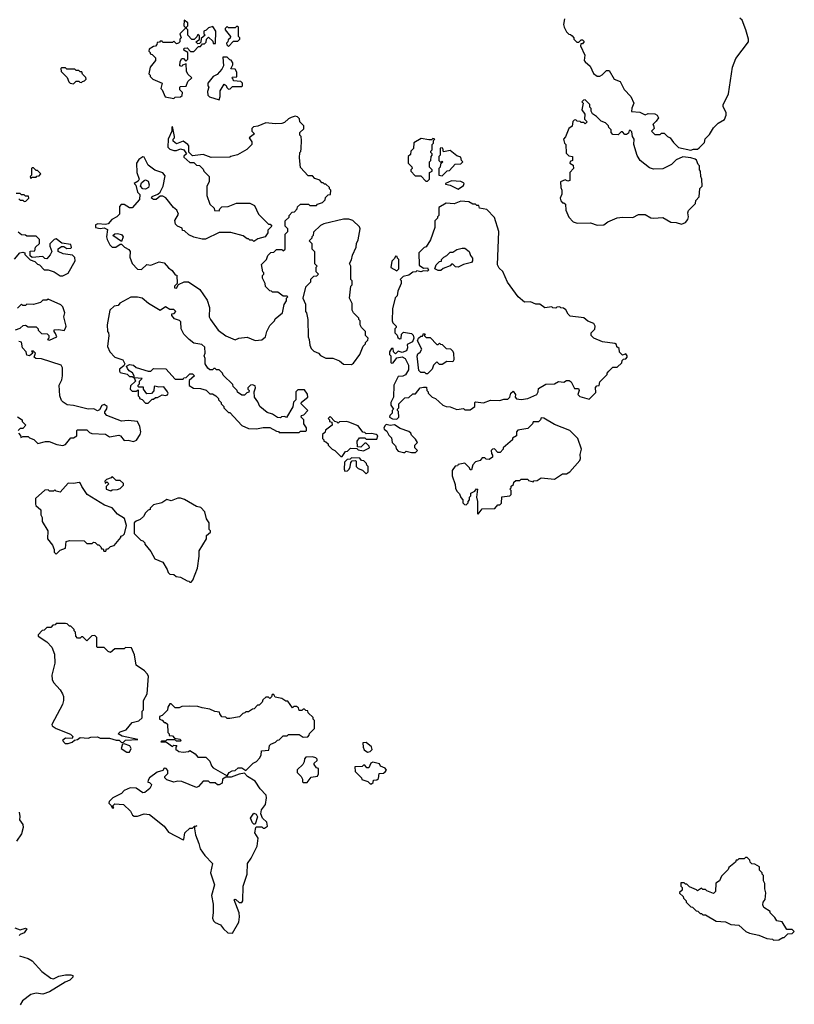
# Model space of a CAD drawing. Extents: x 2239781 to 2394849, y 665654 to 770575.
# Tile 124 of 147: x 2341172 to 2346970, y 721171 to 728540. Entities that reach past the tile are written whole.
import ezdxf

# ---------------------------------------------------------------- set-up
doc = ezdxf.new("R2010")
doc.units = 0

msp = doc.modelspace()

# ---------------------------------------------------------------- linework, layer by layer
at = {"layer": '0CON10XD'}
for points in [[(2342325, 727950), (2342335, 727960), (2342375, 727962.5), (2342388.3, 727971.7), (2342390, 727995), (2342370, 728015), (2342370, 728035), (2342375, 728040), (2342418.3, 728041.7), (2342431.7, 728078.3), (2342460, 728105), (2342431.7, 728131.7), (2342420, 728155), (2342418.3, 728208.3), (2342391.7, 728198.3), (2342385, 728190), (2342370, 728195), (2342373, 728227), (2342385, 728250), (2342398.3, 728248.3), (2342415, 728230), (2342430, 728245), (2342430, 728295), (2342401.7, 728311.7), (2342403, 728327), (2342425, 728330), (2342451.7, 728301.7), (2342475, 728302.5), (2342511.7, 728338.3), (2342525, 728340), (2342541.7, 728358.3), (2342555, 728360), (2342568.3, 728371.7), (2342570, 728395), (2342585, 728410), (2342618.3, 728378.3), (2342621.7, 728361.7), (2342638.3, 728361.7), (2342640, 728455), (2342618.3, 728488.3), (2342585, 728480), (2342568.3, 728461.7), (2342550, 728455), (2342550, 728435), (2342560, 728425), (2342531.7, 728398.3), (2342528.3, 728371.7), (2342518.3, 728361.7), (2342505, 728360), (2342490, 728375), (2342518.3, 728391.7), (2342518.3, 728418.3), (2342505, 728430), (2342498.3, 728411.7), (2342478.3, 728391.7), (2342461.7, 728391.7), (2342430, 728425), (2342430, 728465), (2342420, 728475), (2342420, 728485), (2342430, 728495), (2342430, 728515), (2342403, 728537), (2342400, 728495), (2342410, 728485), (2342410, 728475), (2342370, 728435), (2342380, 728405), (2342370, 728395), (2342370, 728375), (2342360, 728365), (2342345, 728360), (2342325, 728380), (2342315, 728370), (2342245, 728370), (2342238.3, 728378.3), (2342225, 728380), (2342218.3, 728371.7), (2342201.7, 728368.3), (2342200, 728355), (2342188.3, 728341.7), (2342175, 728340), (2342141.7, 728318.3), (2342140, 728305), (2342150, 728295), (2342150, 728285), (2342165, 728280), (2342190, 728255), (2342190, 728235), (2342150, 728185), (2342140, 728135), (2342150, 728125), (2342150, 728115), (2342170, 728095), (2342240, 728065), (2342230, 728025), (2342240, 728015), (2342261.7, 727961.7), (2342325, 727950)], [(2345250, 728545), (2345242.5, 728505), (2345247.5, 728485), (2345265, 728450), (2345281.7, 728431.7), (2345295, 728430), (2345308.3, 728418.3), (2345320, 728405), (2345320, 728395), (2345341.7, 728371.7), (2345358.3, 728371.7), (2345375, 728390), (2345385, 728390), (2345397, 728377), (2345385, 728360), (2345371.7, 728358.3), (2345370, 728345), (2345402.5, 728275), (2345397.5, 728235), (2345403.6, 728223.6), (2345443, 728193), (2345467, 728137), (2345495, 728117.5), (2345515, 728117.5), (2345533, 728127), (2345565, 728160), (2345585, 728160), (2345622.5, 728095), (2345667.7, 728077.7), (2345697, 728017), (2345747.5, 727965), (2345770, 727915), (2345753, 727877), (2345751.7, 727851.7), (2345815, 727846.7), (2345855, 727827.5), (2345875, 727836.7), (2345925.9, 727835.9), (2345942.5, 727825), (2345952.5, 727805), (2345935, 727780), (2345910, 727755), (2345917, 727747), (2345920, 727725), (2345900, 727705), (2345925, 727680), (2345965, 727680), (2345975, 727690), (2345995, 727690), (2346020, 727665), (2346040, 727655), (2346065, 727620), (2346103, 727583), (2346195, 727562.5)], [(2346195, 727562.5), (2346215, 727570), (2346245, 727570), (2346258.3, 727581.7), (2346298.3, 727621.7), (2346303, 727647), (2346335, 727680), (2346365, 727730), (2346400, 727765), (2346448.3, 727791.7), (2346460, 727825), (2346460, 727845), (2346438.3, 727888.3), (2346438.3, 727901.7), (2346477.5, 727985), (2346506.7, 728185), (2346531.7, 728248.3), (2346626.7, 728375), (2346626.7, 728395), (2346607.5, 728465), (2346580, 728535), (2346561.7, 728551.7)], [(2342735, 728340), (2342771.7, 728378.3), (2342805, 728380), (2342820, 728395), (2342820, 728405), (2342810, 728415), (2342810, 728485), (2342805, 728490), (2342795, 728490), (2342785, 728480), (2342735, 728480), (2342725, 728490), (2342710, 728475), (2342710, 728465), (2342750, 728415), (2342748.3, 728401.7), (2342731.7, 728388.3), (2342730, 728375), (2342720, 728365), (2342721.7, 728351.7), (2342735, 728340)], [(2342665, 727940), (2342672.5, 727965), (2342673, 728007), (2342701.7, 728058.3), (2342718.3, 728048.3), (2342721.7, 728031.7), (2342735, 728020), (2342748.3, 728021.7), (2342765, 728040), (2342835, 728040), (2342840, 728045), (2342840, 728065), (2342828.3, 728078.3), (2342771.7, 728081.7), (2342770, 728095), (2342760, 728105), (2342765, 728110), (2342798.3, 728111.7), (2342797, 728147), (2342785, 728170), (2342751.7, 728171.7), (2342767, 728203), (2342767, 728217), (2342756.4, 728236.4), (2342745, 728240), (2342725, 728260), (2342691.7, 728258.3), (2342697.5, 728195), (2342685, 728170), (2342649.3, 728130.7), (2342620, 728115), (2342580, 728065), (2342580, 728045), (2342587.5, 728035), (2342578.3, 728001.7), (2342580, 727975), (2342593, 727963), (2342665, 727940)], [(2341575, 728060), (2341595, 728080), (2341615, 728080), (2341621.7, 728071.7), (2341635, 728070), (2341641.7, 728078.3), (2341658.3, 728081.7), (2341670, 728095), (2341668.3, 728108.3), (2341641.7, 728131.7), (2341638.3, 728148.3), (2341625, 728150), (2341615, 728160), (2341595, 728160), (2341585, 728170), (2341525, 728170), (2341515, 728180), (2341485, 728180), (2341480, 728175), (2341481.7, 728151.7), (2341528.3, 728108.3), (2341540, 728075), (2341550, 728065), (2341575, 728060)], [(2345495, 727002.5), (2345545, 727003.3), (2345575, 727027.5), (2345645, 727056.7), (2345685, 727062.5), (2345761.7, 727058.3), (2345805, 727082.5), (2345855, 727082.5), (2345895, 727057.5), (2345915, 727053.3), (2345985, 727060), (2346045, 727023.3), (2346085, 727022.5), (2346125, 727010), (2346155, 727022.5), (2346172.5, 727045), (2346177.5, 727065), (2346172.5, 727095), (2346178.3, 727111.7), (2346230, 727165), (2346233, 727187), (2346257, 727213), (2346263, 727277), (2346280, 727295), (2346277.5, 727345), (2346270, 727365), (2346267, 727407), (2346260, 727415), (2346260, 727445), (2346250, 727455), (2346238.3, 727488.3), (2346227, 727497), (2346195, 727506.7), (2346135, 727512.5), (2346085, 727490), (2346050, 727455), (2345987, 727423), (2345915, 727420), (2345885, 727430), (2345817, 727487), (2345793, 727523), (2345768.8, 727605), (2345772.5, 727645), (2345760, 727665), (2345755, 727700), (2345745, 727710), (2345735, 727710), (2345728.3, 727691.7), (2345715, 727680), (2345701.7, 727681.7), (2345685, 727700), (2345675, 727700), (2345651.7, 727678.3), (2345611.7, 727681.7), (2345600, 727695), (2345600, 727715), (2345581.7, 727731.7), (2345580, 727745), (2345557, 727767), (2345525, 727780), (2345490, 727815), (2345460, 727835), (2345450, 727855), (2345450, 727875), (2345440, 727885), (2345440, 727905), (2345405, 727940), (2345391.7, 727938.3), (2345380, 727925), (2345390, 727915), (2345380, 727865), (2345401.7, 727831.7), (2345400, 727795), (2345420, 727775), (2345405, 727760), (2345395, 727770), (2345375, 727770), (2345367, 727777), (2345345, 727780), (2345335, 727790), (2345321.7, 727788.3), (2345313, 727777), (2345307, 727743), (2345282.5, 727725), (2345257, 727663), (2345242.5, 727645), (2345250, 727615), (2345260, 727605), (2345261.7, 727541.7), (2345281.7, 727521.7), (2345310, 727515), (2345310, 727485), (2345291.7, 727478.3), (2345290, 727465), (2345315, 727450), (2345316.7, 727425), (2345290, 727395), (2345290, 727335), (2345275, 727330), (2345255, 727340), (2345220, 727325), (2345222.5, 727285), (2345230, 727265), (2345230, 727235), (2345217.5, 727205), (2345222.5, 727185), (2345235, 727170), (2345245, 727170), (2345258.3, 727158.3), (2345260, 727115), (2345283, 727063), (2345315, 727027.5), (2345345, 727017.5), (2345445, 727020), (2345495, 727002.5)], [(2342935, 726137.5), (2342985, 726142.5), (2343012.5, 726165), (2343022.5, 726205), (2343045, 726250), (2343080, 726285), (2343085, 726300), (2343140, 726345), (2343153, 726407), (2343170, 726435), (2343170, 726455), (2343180, 726465), (2343175, 726470), (2343145, 726470), (2343105, 726500), (2343065, 726500), (2343058.3, 726508.3), (2343045, 726510), (2343011.7, 726541.7), (2343010, 726565), (2342990, 726605), (2342990, 726625), (2343000, 726635), (2343000, 726645), (2342993, 726653), (2342983, 726707), (2343020, 726745), (2343030, 726775), (2343051.7, 726798.3), (2343075, 726800), (2343095, 726820), (2343135, 726820), (2343145, 726810), (2343158.3, 726821.7), (2343160, 726935), (2343180, 726955), (2343180, 726975), (2343160, 726995), (2343160, 727035), (2343188.3, 727061.7), (2343190, 727075), (2343211.7, 727098.3), (2343228.3, 727101.7), (2343250, 727125), (2343251.7, 727138.3), (2343275, 727160), (2343335, 727160), (2343345, 727150), (2343395, 727150), (2343401.7, 727158.3), (2343438.3, 727171.7), (2343458.3, 727191.7), (2343461.7, 727208.3), (2343481.7, 727228.3), (2343498.3, 727231.7), (2343500, 727265), (2343490, 727275), (2343490, 727285), (2343465, 727310), (2343455, 727310), (2343445, 727320), (2343435, 727320), (2343418.3, 727338.3), (2343381.7, 727351.7), (2343365, 727370), (2343331.7, 727371.7), (2343273, 727433), (2343267.5, 727505), (2343270, 727545), (2343277, 727553), (2343280, 727575), (2343282.5, 727635), (2343280, 727665), (2343270, 727675), (2343270, 727695), (2343298.3, 727721.7), (2343300, 727745), (2343270, 727775), (2343267, 727797), (2343251.7, 727811.7), (2343235, 727817.5), (2343205, 727807.5), (2343185, 727797.5), (2343155, 727770), (2343135, 727762.5), (2343085, 727760), (2343015, 727766.7), (2342955, 727742.5), (2342923, 727737), (2342910, 727725), (2342910, 727705), (2342930, 727685), (2342890, 727655), (2342910, 727625), (2342910, 727605), (2342871.7, 727568.3), (2342801.7, 727528.3), (2342753, 727517), (2342745, 727510), (2342605, 727507.5), (2342545, 727530), (2342465, 727520), (2342438.3, 727548.3), (2342437.5, 727595), (2342430, 727605), (2342395, 727630), (2342345, 727610), (2342321.7, 727631.7), (2342320, 727645), (2342330, 727655), (2342330, 727665), (2342315, 727740), (2342310, 727735), (2342310, 727705), (2342282.5, 727645), (2342280, 727585), (2342295, 727570), (2342325, 727560), (2342345, 727560), (2342375, 727572.5), (2342400, 727565), (2342420, 727535), (2342401.7, 727518.3), (2342401.7, 727511.7), (2342445, 727470), (2342475, 727470), (2342495, 727450), (2342518.3, 727448.3), (2342545, 727420), (2342550, 727405), (2342590, 727365), (2342590, 727325), (2342572.5, 727295), (2342572.5, 727225), (2342595, 727160), (2342628.3, 727128.3), (2342631.7, 727111.7), (2342665, 727110), (2342670, 727125), (2342685, 727140), (2342731.7, 727141.7), (2342795, 727167.5), (2342895, 727167.5), (2342929.3, 727149.3), (2342960, 727085), (2343035, 727010), (2343048.3, 727008.3), (2343060, 726995), (2343030, 726965), (2343030, 726945), (2343010, 726915), (2342955, 726900), (2342925, 726880), (2342915, 726890), (2342895, 726890), (2342885, 726900), (2342875, 726900), (2342845, 726922.5), (2342753, 726947), (2342665, 726947.5), (2342563, 726897), (2342537, 726897), (2342475, 726912.5), (2342439.3, 726929.3), (2342405, 726960), (2342391.7, 726961.7), (2342388.3, 726978.3), (2342353.9, 726993.9), (2342339.3, 727009.3), (2342333.9, 727036.1), (2342360, 727085), (2342347.5, 727115), (2342322.5, 727135), (2342266.4, 727206.4), (2342245, 727220), (2342225, 727220), (2342195, 727193.3), (2342173.6, 727193.6), (2342160, 727205), (2342163.3, 727216.7), (2342207, 727233), (2342225, 727250), (2342246.7, 727295), (2342261.7, 727371.7), (2342245, 727392.5), (2342185, 727413.3), (2342135, 727451.2), (2342105, 727510), (2342095, 727512.5), (2342065, 727492.5), (2342047.5, 727465), (2342050, 727395), (2342067.5, 727345), (2342059.3, 727330.7), (2342030, 727315), (2342041.7, 727301.7), (2342055, 727250), (2342071.7, 727231.7), (2342070, 727195), (2342015, 727132.5), (2341995, 727132.5), (2341955, 727157.5), (2341933, 727157), (2341918.3, 727141.7), (2341920, 727085), (2341900, 727065), (2341862.5, 727045), (2341835, 727012.5), (2341815, 727007.5), (2341758.3, 727011.7), (2341740, 727005), (2341740, 726985), (2341775, 726977.5), (2341805, 726982.5), (2341828.8, 726968.8), (2341823.3, 726915), (2341827.5, 726895), (2341846.7, 726855), (2341865, 726836.7), (2341891.7, 726838.3), (2341925, 726860), (2341935, 726860), (2341957, 726837), (2341989.5, 726819.5), (2341998.8, 726805), (2341997, 726763), (2342014.1, 726714.1), (2342055, 726672.5), (2342085, 726670), (2342125, 726707.5), (2342155, 726702.5), (2342217, 726727), (2342255, 726720), (2342285, 726682.5), (2342313, 726663), (2342335, 726630), (2342348.3, 726628.3), (2342350, 726565), (2342345, 726560), (2342330, 726545), (2342331.7, 726531.7), (2342345, 726530), (2342361.7, 726558.3), (2342403, 726577), (2342435, 726577.5), (2342519.5, 726519.5), (2342575, 726440), (2342592.5, 726385), (2342590, 726315), (2342600, 726295), (2342657, 726217), (2342715, 726173.3), (2342785, 726143.3), (2342813.6, 726156.4), (2342875, 726162.5), (2342935, 726137.5)], [(2344225, 727330), (2344240, 727345), (2344240, 727395), (2344260, 727405), (2344260, 727415), (2344240, 727435), (2344240, 727475), (2344250, 727485), (2344253, 727517), (2344260, 727525), (2344260, 727535), (2344250, 727545), (2344250, 727555), (2344260, 727565), (2344260, 727605), (2344270, 727615), (2344270, 727635), (2344280, 727645), (2344265, 727650), (2344255, 727640), (2344235, 727640), (2344178.3, 727651.7), (2344121.7, 727618.3), (2344120, 727575), (2344100, 727555), (2344098.3, 727531.7), (2344080, 727515), (2344080, 727465), (2344108.3, 727438.3), (2344110, 727425), (2344100, 727415), (2344100, 727405), (2344131.7, 727371.7), (2344175, 727370), (2344211.7, 727331.7), (2344225, 727330)], [(2344335, 727370), (2344371.7, 727408.3), (2344388.3, 727411.7), (2344431.7, 727458.3), (2344475, 727460), (2344490, 727475), (2344480, 727485), (2344475, 727510), (2344445, 727520), (2344395, 727560), (2344345, 727550), (2344338.3, 727578.3), (2344325, 727580), (2344320, 727575), (2344320, 727525), (2344310, 727515), (2344310, 727485), (2344325, 727470), (2344335, 727480), (2344340, 727475), (2344321.7, 727458.3), (2344320, 727435), (2344310, 727425), (2344310, 727375), (2344335, 727370)], [(2341255, 727350), (2341265, 727360), (2341295, 727360), (2341301.7, 727368.3), (2341318.3, 727371.7), (2341330, 727385), (2341305, 727410), (2341295, 727410), (2341275, 727430), (2341265, 727430), (2341260, 727425), (2341260, 727375), (2341250, 727365), (2341255, 727350)], [(2342115, 727272.5), (2342093, 727273), (2342077.5, 727295), (2342085, 727320), (2342103, 727337), (2342115, 727340), (2342135, 727330), (2342142.5, 727305), (2342136.4, 727283.6), (2342115, 727272.5)], [(2344455, 727272.5), (2344495, 727300), (2344500, 727315), (2344495, 727320), (2344475, 727327.5), (2344405, 727332.5), (2344360, 727315), (2344360, 727310), (2344395, 727302.5), (2344455, 727272.5)], [(2341165, 727200), (2341175, 727190), (2341195, 727190), (2341205, 727180), (2341218.3, 727181.7), (2341240, 727205), (2341238.3, 727218.3), (2341215, 727220), (2341205, 727230), (2341185, 727230), (2341175, 727240), (2341145, 727240)], [(2343995, 725550), (2344010, 725565), (2344007.5, 725607.5), (2344000, 725615), (2344000, 725625), (2344010, 725635), (2344010, 725665), (2344055, 725710), (2344085, 725712.5), (2344115, 725740), (2344135, 725740), (2344170, 725785), (2344195, 725790), (2344218.3, 725788.3), (2344220, 725765), (2344230, 725755), (2344230, 725745), (2344260, 725715), (2344283.6, 725703.6), (2344340, 725655), (2344363.6, 725643.6), (2344395, 725642.5), (2344445, 725623.3), (2344495, 725630), (2344505, 725620), (2344545, 725620), (2344580, 725645), (2344580, 725675), (2344585, 725680), (2344645, 725673.3), (2344695, 725692.5), (2344765, 725690), (2344795, 725700), (2344825, 725700), (2344840, 725715), (2344847.5, 725745), (2344865, 725760), (2344882.5, 725735), (2344880, 725715), (2344891.7, 725701.7), (2344925, 725697.5), (2344976.4, 725703.6), (2345042.5, 725735), (2345052.5, 725755), (2345055, 725780), (2345109.3, 725810.7), (2345175, 725813.3), (2345205, 725832.5), (2345245, 725827.5), (2345265, 725840), (2345285, 725840), (2345299.3, 725829.3), (2345325, 725780), (2345355, 725780), (2345360, 725765), (2345350, 725735), (2345365, 725720), (2345435, 725700), (2345485, 725750), (2345483, 725787), (2345491.7, 725798.3), (2345508.3, 725801.7), (2345515, 725830), (2345570, 725885), (2345570, 725895), (2345581.7, 725908.3), (2345611.7, 725938.3), (2345645, 725940), (2345678.3, 725971.7), (2345681.7, 725988.3), (2345691.7, 725998.3), (2345708.3, 726001.7), (2345720, 726015), (2345720, 726025), (2345708.3, 726038.3), (2345685, 726030), (2345661.7, 726051.7), (2345660, 726080), (2345641.7, 726091.7), (2345638.3, 726108.3), (2345627, 726117), (2345535, 726130), (2345470, 726155), (2345450, 726175), (2345450, 726195), (2345477, 726223), (2345480, 726245), (2345470, 726265), (2345424.3, 726284.3), (2345395, 726308), (2345291.7, 726321.7), (2345277.5, 726335), (2345259.3, 726369.3), (2345241.7, 726381.7), (2345223, 726383), (2345215, 726390), (2345193, 726387), (2345185, 726380), (2345163, 726383), (2345155, 726390), (2345103.6, 726383.6), (2345065, 726410), (2345035, 726410), (2344995, 726427.5), (2344950, 726425), (2344902.5, 726465), (2344822.5, 726575), (2344787.5, 726655), (2344760.7, 726680.7), (2344747.5, 726705), (2344757.5, 726955), (2344725, 727060), (2344668.3, 727118.3), (2344615, 727130), (2344608.3, 727148.3), (2344595, 727150), (2344585, 727160), (2344565, 727160), (2344535, 727177.5), (2344475, 727182.5), (2344425, 727161.2), (2344365, 727167.5), (2344310, 727135), (2344310, 727075), (2344300, 727065), (2344300, 727055), (2344280, 727035), (2344280, 726985), (2344247, 726893), (2344215, 726840), (2344200, 726835), (2344160, 726795), (2344161.7, 726701.7), (2344195, 726680), (2344225, 726682.5), (2344232.5, 726665), (2344225, 726657.5), (2344195, 726660), (2344175, 726652.5), (2344145, 726660), (2344137, 726653), (2344115, 726650), (2344085, 726627.5), (2344043, 726617), (2344031.7, 726608.3), (2344020, 726595), (2344027.5, 726587.5), (2344027.5, 726565), (2344003, 726507), (2343997, 726473), (2343983, 726457), (2343963.3, 726375), (2343960, 726285), (2343965, 726270), (2343990, 726245), (2343990, 726235), (2343980, 726225), (2343980, 726195), (2343998.3, 726178.3), (2344001.7, 726161.7), (2344015, 726150), (2344027, 726153), (2344030, 726185), (2344045, 726200), (2344105, 726190), (2344117.7, 726177.7), (2344122, 726155), (2344112, 726128), (2344071.7, 726108.3), (2344076.2, 726085), (2344067.5, 726062.5), (2344035, 726050), (2344005, 726060), (2343985, 726040), (2343970, 726055), (2343968.3, 726078.3), (2343955, 726080), (2343940, 726055), (2343940, 726035), (2343950, 726025), (2343950, 725975), (2343955, 725970), (2343968.3, 725971.7), (2343995, 726010), (2344035, 726017.5), (2344057.5, 726005), (2344083, 725953), (2344081.7, 725918.3), (2344059.2, 725880.8), (2344039.3, 725870.7), (2344005, 725870), (2343972.5, 725805), (2343970, 725715), (2343950, 725675), (2343950, 725655), (2343970, 725625), (2343960, 725615), (2343960, 725595), (2343941.7, 725578.3), (2343940, 725565), (2343963, 725553), (2343995, 725550)], [(2343655, 725960), (2343670, 725970), (2343717.5, 726035), (2343743, 726097), (2343760, 726115), (2343760, 726125), (2343778.3, 726141.7), (2343780, 726155), (2343760, 726175), (2343760, 726205), (2343730, 726235), (2343720, 726255), (2343720, 726285), (2343710, 726295), (2343710, 726305), (2343670, 726345), (2343660, 726365), (2343660, 726415), (2343640, 726455), (2343650, 726545), (2343660, 726555), (2343660, 726585), (2343650, 726595), (2343650, 726695), (2343640, 726715), (2343657, 726743), (2343663, 726777), (2343691.7, 726838.3), (2343692.5, 726865), (2343707, 726893), (2343720, 726975), (2343715, 726990), (2343667, 727037), (2343635, 727047.5), (2343595, 727047.5), (2343448.3, 727011.7), (2343425, 727000), (2343371.7, 726948.3), (2343370, 726925), (2343360, 726915), (2343360, 726905), (2343340, 726885), (2343360, 726865), (2343360, 726825), (2343380, 726805), (2343380, 726715), (2343400, 726695), (2343390, 726685), (2343390, 726655), (2343410, 726635), (2343395, 726620), (2343371.7, 726618.3), (2343350, 726595), (2343350, 726575), (2343311.7, 726538.3), (2343292.5, 726455), (2343311.7, 726411.7), (2343312.5, 726355), (2343320, 726345), (2343330, 726295), (2343332.5, 726165), (2343340, 726145), (2343343, 726103), (2343355, 726080), (2343375, 726060), (2343410, 726045), (2343425, 726027.5), (2343465, 726006.7), (2343515, 726006.7), (2343566.1, 725986.1), (2343595, 725962.5), (2343655, 725960)], [(2341133, 726747), (2341173.9, 726796.1), (2341195, 726800), (2341210, 726795), (2341211.7, 726781.7), (2341251.7, 726741.7), (2341285, 726730), (2341305, 726710), (2341320, 726705), (2341355, 726667.5), (2341386.4, 726666.4), (2341431.7, 726651.7), (2341475, 726622.5), (2341495, 726622.5), (2341536.4, 726643.6), (2341586.7, 726735), (2341585, 726760), (2341567, 726777), (2341498.3, 726788.3), (2341460, 726805), (2341460, 726825), (2341485, 726842.5), (2341501.7, 726841.7), (2341525, 726827.5), (2341555, 726830), (2341560, 726835), (2341556.4, 726856.4), (2341488.3, 726868.3), (2341445, 726900), (2341430, 726895), (2341398.3, 726861.7), (2341397.5, 726845), (2341412.5, 726805), (2341400.7, 726779.3), (2341375, 726750), (2341361.7, 726751.7), (2341345, 726767.5), (2341265, 726760), (2341251.7, 726771.7), (2341251.7, 726808.3), (2341285, 726810), (2341291.7, 726838.3), (2341320, 726865), (2341320, 726895), (2341295, 726920), (2341225, 726920), (2341217, 726927), (2341185, 726930), (2341160.7, 726950.7)], [(2341935, 726880), (2341870, 726925), (2341885, 726937.5), (2341905, 726940), (2341935, 726932.5), (2341947.5, 726915), (2341935, 726880)], [(2344325, 726663.3), (2344305, 726663.3), (2344280, 726675), (2344290, 726705), (2344315, 726730), (2344328.3, 726731.7), (2344330, 726745), (2344347, 726763), (2344370, 726775), (2344395, 726800), (2344415, 726800), (2344445, 726820), (2344485, 726830), (2344505, 726830), (2344537.5, 726805), (2344547.5, 726775), (2344562.5, 726755), (2344562.5, 726735), (2344555, 726722.5), (2344495, 726707.5), (2344455, 726688.8), (2344435, 726690), (2344415, 726710), (2344405, 726710), (2344395, 726697.5), (2344343, 726677), (2344325, 726663.3)], [(2343995, 726660), (2344010, 726675), (2344010, 726745), (2344000, 726755), (2343998.3, 726768.3), (2343985, 726770), (2343978.3, 726751.7), (2343958.3, 726731.7), (2343950, 726685), (2343995, 726660)], [(2343265, 725450), (2343275, 725460), (2343315, 725460), (2343320, 725465), (2343320, 725485), (2343300, 725515), (2343300, 725545), (2343280, 725565), (2343281.7, 725578.3), (2343298.3, 725581.7), (2343330, 725615), (2343280, 725665), (2343281.7, 725678.3), (2343330, 725715), (2343327, 725737), (2343305, 725770), (2343255, 725770), (2343240, 725755), (2343240, 725695), (2343223, 725677), (2343217, 725643), (2343168.3, 725561.7), (2343155, 725570), (2343133, 725567), (2343125, 725560), (2343103, 725563), (2343065, 725587.5), (2343025, 725600), (2342970, 725645), (2342955, 725680), (2342930, 725715), (2342927.5, 725755), (2342937.5, 725785), (2342935, 725800), (2342915, 725807.5), (2342900, 725805), (2342880, 725785), (2342880, 725775), (2342890, 725765), (2342888.3, 725751.7), (2342871.7, 725748.3), (2342855, 725730), (2342835, 725730), (2342801.7, 725751.7), (2342800, 725765), (2342770, 725795), (2342768.3, 725808.3), (2342695, 725880), (2342690, 725895), (2342665, 725920), (2342645, 725920), (2342635, 725930), (2342625, 725930), (2342615, 725920), (2342595, 725920), (2342581.7, 725931.7), (2342560, 725965), (2342560, 726005), (2342552.5, 726025), (2342560, 726045), (2342558.3, 726088.3), (2342535, 726110), (2342475, 726120), (2342440, 726145), (2342400, 726185), (2342380, 726225), (2342378.3, 726278.3), (2342368.3, 726288.3), (2342331.7, 726301.7), (2342310, 726325), (2342311.7, 726338.3), (2342328.3, 726341.7), (2342340, 726355), (2342325, 726370), (2342295, 726370), (2342265, 726390), (2342223, 726363), (2342136.4, 726416.4), (2342090, 726455), (2342055, 726462.5), (2342005, 726462.5), (2341923, 726417), (2341908.3, 726401.7), (2341880, 726395), (2341847.5, 726365), (2341827.5, 726255), (2341830, 726205), (2341837, 726197), (2341840, 726175), (2341830, 726095), (2341846.7, 726055), (2341883.9, 726013.9), (2341943.4, 725993.4), (2341960, 725965), (2341952, 725948), (2341920, 725925), (2341918.3, 725908.3), (2341925, 725900), (2341977, 725887), (2341995, 725870), (2342015, 725870), (2342030, 725860), (2342030, 725875), (2342016.4, 725896.4), (2341991.2, 725911.2), (2341978.3, 725928.3), (2341973, 725947), (2341995, 725960), (2342025, 725953.8), (2342045, 725936.7), (2342135, 725910), (2342155, 725910), (2342175, 725930), (2342267, 725927), (2342335, 725850), (2342395, 725850), (2342401.7, 725858.3), (2342418.3, 725861.7), (2342445, 725890), (2342465, 725890), (2342480, 725875), (2342441.7, 725838.3), (2342441.7, 725801.7), (2342473, 725783), (2342525, 725780), (2342567, 725767), (2342595, 725740), (2342615, 725740), (2342640, 725725), (2342660, 725705), (2342660, 725695), (2342680, 725675), (2342680, 725665), (2342700, 725645), (2342700, 725635), (2342735, 725600), (2342745, 725600), (2342835, 725502.5), (2342885, 725480), (2342945, 725477.5), (2342995, 725487.5), (2343045, 725487.5), (2343095, 725460), (2343108.3, 725458.3), (2343115, 725450), (2343265, 725450)], [(2341141.7, 726218.3), (2341175, 726230), (2341198.3, 726251.7), (2341215, 726252.5), (2341235, 726240), (2341295, 726240), (2341310, 726225), (2341310, 726215), (2341335, 726190), (2341378.3, 726188.3), (2341390, 726175), (2341390, 726155), (2341380, 726145), (2341395, 726140), (2341450, 726165), (2341441.7, 726191.7), (2341430, 726205), (2341431.7, 726218.3), (2341465, 726220), (2341505, 726212.5), (2341515, 726230), (2341520, 726245), (2341502.5, 726315), (2341510, 726345), (2341495, 726390), (2341480, 726405), (2341385, 726447.5), (2341375, 726440), (2341345, 726440), (2341327, 726423), (2341275, 726407.5), (2341225, 726410), (2341215, 726400), (2341195, 726400), (2341185, 726410), (2341155, 726380)], [(2344225, 725890), (2344215, 725890), (2344205, 725900), (2344175, 725900), (2344160, 725915), (2344147.5, 726022.5), (2344151.7, 726038.3), (2344169.3, 726050.7), (2344182.5, 726075), (2344150, 726135), (2344157.5, 726155), (2344175, 726170), (2344188.3, 726171.7), (2344195, 726190), (2344208.3, 726188.3), (2344200, 726175), (2344215, 726160), (2344245, 726160), (2344295, 726110), (2344305, 726110), (2344315, 726120), (2344321.7, 726111.7), (2344335, 726110), (2344365, 726080), (2344397, 726077), (2344415, 726060), (2344420, 726045), (2344422.5, 725995), (2344415, 725980), (2344368.3, 725981.7), (2344335, 725960), (2344315, 725960), (2344295, 725980), (2344270, 725955), (2344260, 725925), (2344225, 725890)], [(2341495, 725352.5), (2341515, 725360), (2341555, 725410), (2341575, 725410), (2341600, 725425), (2341600, 725465), (2341605, 725470), (2341675, 725470), (2341695, 725450), (2341713, 725443), (2341815, 725436.7), (2341845, 725417.5), (2341915, 725430), (2341927.5, 725425), (2341955, 725390), (2341985, 725392.5), (2342025, 725382.5), (2342046.4, 725393.6), (2342073.3, 725435), (2342080, 725455), (2342072.5, 725495), (2342055, 725532.5), (2341985, 725540), (2341935, 725536), (2341825, 725577.5), (2341810, 725595), (2341808.8, 725605), (2341823.6, 725626.4), (2341826.2, 725645), (2341805, 725660), (2341787, 725653), (2341769.3, 725620.7), (2341755, 725613.3), (2341726.4, 725626.4), (2341684.1, 725624.1), (2341575, 725652.5), (2341528.3, 725658.3), (2341497, 725677), (2341485, 725690), (2341472.5, 725725), (2341467.5, 725805), (2341487.5, 725845), (2341492.5, 725875), (2341492.5, 725935), (2341483, 725953), (2341335, 726002.5), (2341293, 726003), (2341280, 726015), (2341290, 726045), (2341275, 726060), (2341261.7, 726058.3), (2341270, 726045), (2341247, 726023), (2341225, 726030), (2341220, 726055), (2341193.3, 726085), (2341186.7, 726126.7), (2341165, 726132.5)], [(2342135, 725670), (2342165, 725700), (2342175, 725700), (2342188.3, 725711.7), (2342205, 725712.5), (2342238.3, 725731.7), (2342265, 725726.7), (2342278.8, 725731.2), (2342283.3, 725745), (2342278.8, 725755), (2342250.8, 725790.8), (2342215, 725790), (2342185, 725797.5), (2342180, 725795), (2342177, 725763), (2342158.3, 725741.7), (2342125, 725740), (2342100, 725775), (2342098.3, 725788.3), (2342065, 725790), (2342060, 725795), (2342060, 725805), (2342070, 725815), (2342070, 725835), (2342090, 725855), (2342030, 725860), (2342040, 725835), (2342001.7, 725798.3), (2342000, 725775), (2342015, 725760), (2342045, 725760), (2342058.3, 725768.3), (2342060, 725725), (2342070, 725715), (2342070, 725705), (2342088.3, 725698.3), (2342115, 725670), (2342135, 725670)], [(2341155, 725567.5), (2341190, 725545), (2341191.7, 725531.7), (2341217.5, 725505), (2341195, 725480), (2341175, 725480), (2341160, 725465)], [(2343585, 725270), (2343611.7, 725308.3), (2343625, 725310), (2343648.3, 725331.7), (2343695, 725330), (2343705, 725320), (2343745, 725312.5), (2343790, 725335), (2343788.3, 725348.3), (2343765, 725370), (2343755, 725370), (2343725, 725340), (2343701.7, 725341.7), (2343697.5, 725385), (2343715, 725410), (2343755, 725410), (2343765, 725400), (2343845, 725400), (2343852.5, 725425), (2343840, 725435), (2343805, 725442.5), (2343765, 725440), (2343755, 725450), (2343741.7, 725451.7), (2343705, 725500), (2343635, 725527.5), (2343615, 725532.5), (2343565, 725530), (2343555, 725520), (2343548.3, 725528.3), (2343531.7, 725531.7), (2343495, 725570), (2343480, 725555), (2343490, 725545), (2343491.7, 725531.7), (2343508.3, 725528.3), (2343510, 725505), (2343461.7, 725468.3), (2343458.3, 725451.7), (2343440, 725435), (2343440, 725405), (2343450, 725395), (2343450, 725385), (2343465, 725380), (2343480, 725365), (2343480, 725355), (2343510, 725325), (2343530, 725315), (2343575, 725270), (2343585, 725270)], [(2344135, 725300), (2344150, 725315), (2344130, 725335), (2344130, 725355), (2344150, 725375), (2344135, 725400), (2344105, 725430), (2344100, 725445), (2344085, 725456.7), (2344019.3, 725479.3), (2343977, 725507), (2343945, 725502.5), (2343915, 725510), (2343907, 725503), (2343897.5, 725485), (2343900, 725475), (2343919.3, 725459.3), (2343935, 725430), (2343955, 725410), (2343960, 725375), (2343985, 725350), (2343992.5, 725325), (2344005, 725310), (2344045, 725300), (2344055, 725300), (2344065, 725310), (2344105, 725300), (2344135, 725300)], [(2344605, 724840), (2344635, 724880), (2344728.3, 724881.7), (2344751.7, 724908.3), (2344765, 724910), (2344778.3, 724921.7), (2344781.7, 724968.3), (2344840, 724975), (2344850, 724985), (2344850, 725015), (2344840, 725025), (2344850, 725035), (2344851.7, 725048.3), (2344868.3, 725061.7), (2344871.7, 725078.3), (2344885, 725090), (2344915, 725090), (2344925, 725100), (2344975, 725100), (2344981.7, 725091.7), (2345015, 725080), (2345021.7, 725088.3), (2345045, 725090), (2345075, 725110), (2345175, 725100), (2345235, 725140), (2345265, 725140), (2345290, 725155), (2345365, 725240), (2345370, 725255), (2345367.5, 725285), (2345377.5, 725325), (2345350, 725405), (2345290, 725465), (2345175, 725510), (2345095, 725557.5), (2345075, 725560), (2345070, 725545), (2345055, 725530), (2345015, 725530), (2345010, 725515), (2344975, 725480), (2344901.7, 725468.3), (2344890, 725455), (2344890, 725425), (2344861.7, 725408.3), (2344860, 725395), (2344790, 725335), (2344790, 725325), (2344768.3, 725301.7), (2344751.7, 725301.7), (2344727, 725327), (2344710, 725325), (2344700, 725315), (2344703, 725293), (2344711.7, 725281.7), (2344710, 725265), (2344685, 725247.5), (2344665, 725250), (2344655, 725260), (2344635, 725260), (2344618.3, 725241.7), (2344585, 725230), (2344563, 725207), (2344555, 725170), (2344545, 725170), (2344540, 725185), (2344505, 725220), (2344455, 725210), (2344448.3, 725201.7), (2344431.7, 725198.3), (2344410, 725165), (2344410, 725125), (2344431.7, 725061.7), (2344433, 725033), (2344445, 725010), (2344465, 724990), (2344473, 724963), (2344490, 724945), (2344490, 724925), (2344501.7, 724911.7), (2344515, 724910), (2344530, 724925), (2344530, 724935), (2344540, 724945), (2344540, 724965), (2344550, 724975), (2344550, 724995), (2344578.3, 725011.7), (2344591.7, 725028.3), (2344600, 725025), (2344592.5, 724965), (2344600, 724935), (2344600, 724845), (2344605, 724840)], [(2341162.5, 725445), (2341178.3, 725428.3), (2341181.7, 725411.7), (2341195, 725420), (2341235, 725420), (2341245, 725410), (2341278.3, 725398.3), (2341308.3, 725368.3), (2341365, 725383.3), (2341393, 725383), (2341450.7, 725360.7), (2341495, 725352.5)], [(2343765, 725140), (2343780, 725155), (2343780, 725195), (2343770, 725205), (2343768.3, 725218.3), (2343748.3, 725238.3), (2343731.7, 725241.7), (2343718.3, 725258.3), (2343655, 725260), (2343645, 725250), (2343623, 725247), (2343603, 725227), (2343600, 725175), (2343605, 725160), (2343625, 725162.5), (2343637.5, 725175), (2343647, 725193), (2343650, 725225), (2343661.7, 725238.3), (2343685, 725240), (2343690, 725235), (2343690, 725195), (2343705, 725180), (2343738.3, 725168.3), (2343765, 725140)], [(2341445, 724540), (2341475, 724570), (2341516.4, 724583.6), (2341520, 724635), (2341545, 724642.5), (2341655, 724640), (2341675, 724620), (2341715, 724620), (2341725, 724630), (2341737, 724627), (2341755, 724610), (2341765, 724610), (2341780, 724595), (2341785, 724580), (2341798.3, 724578.3), (2341801.7, 724561.7), (2341818.3, 724561.7), (2341821.7, 724578.3), (2341835, 724580), (2341853, 724597), (2341880, 724605), (2341930, 724665), (2341930, 724675), (2341945, 724680), (2341957, 724693), (2341972.5, 724755), (2341957, 724807), (2341905, 724840), (2341865, 724887.5), (2341806.4, 724906.4), (2341677, 724987), (2341637.5, 725045), (2341628.3, 725068.3), (2341617, 725077), (2341575, 725067.5), (2341535, 725070), (2341475, 725002.5), (2341445, 725010), (2341435, 725020), (2341425, 725010), (2341395, 725010), (2341385, 725020), (2341361.7, 725018.3), (2341290, 724955), (2341290, 724915), (2341293.6, 724903.6), (2341331.7, 724871.7), (2341330, 724835), (2341340, 724815), (2341340, 724785), (2341382.5, 724715), (2341380, 724655), (2341417, 724607), (2341430, 724575), (2341430, 724555), (2341445, 724540)], [(2341855, 725012.5), (2341865, 725020), (2341905, 725022.5), (2341925, 725030), (2341950, 725055), (2341948.3, 725068.3), (2341925, 725090), (2341895, 725090), (2341865, 725120), (2341858.3, 725111.7), (2341821.7, 725098.3), (2341810, 725085), (2341811.7, 725071.7), (2341825, 725080), (2341840, 725065), (2341820, 725045), (2341820, 725025), (2341855, 725012.5)], [(2342455, 724330), (2342467.5, 724345), (2342502.5, 724435), (2342516.7, 724525), (2342516.7, 724565), (2342570, 724655), (2342571.7, 724678.3), (2342600, 724705), (2342600, 724715), (2342590, 724725), (2342590, 724775), (2342570, 724805), (2342557, 724857), (2342528.3, 724888.3), (2342495, 724896.7), (2342405, 724947.5), (2342375, 724957.5), (2342355, 724957.5), (2342305, 724940), (2342275, 724947.5), (2342237, 724923), (2342175, 724910), (2342150, 724885), (2342150, 724875), (2342135, 724870), (2342115, 724850), (2342098.3, 724821.7), (2342075, 724800), (2342043, 724787), (2342030, 724775), (2342030, 724695), (2342080, 724645), (2342095, 724640), (2342110, 724625), (2342110, 724615), (2342155, 724560), (2342183.6, 724503.6), (2342245, 724480), (2342276.7, 724425), (2342283, 724403), (2342295, 724390), (2342327, 724387), (2342343, 724373), (2342375, 724367.5), (2342425, 724340), (2342438.3, 724338.3), (2342445, 724330), (2342455, 724330)], [(2341513, 723123), (2341535, 723123.3), (2341565, 723132.5), (2341581.7, 723148.3), (2341605, 723152.5), (2341625, 723167.5), (2341685, 723162.5), (2341705, 723170), (2341755, 723172.5), (2341775, 723163.3), (2341845, 723162.5), (2341895, 723147.5), (2341917, 723147), (2341935, 723130), (2341948.3, 723131.7), (2341965, 723147.5), (2342057.5, 723152.5), (2341938.3, 723178.3), (2341910, 723195), (2341925, 723210), (2341970, 723225), (2342015, 723280), (2342065, 723292.5), (2342090, 723315), (2342090, 723365), (2342100, 723375), (2342100, 723445), (2342127.5, 723495), (2342136.4, 723626.4), (2342127.5, 723645), (2342106.4, 723666.4), (2342045, 723710), (2342032.5, 723785), (2342008.3, 723838.3), (2341965, 723840), (2341955, 723830), (2341885, 723830), (2341853, 723803), (2341835, 723810), (2341805, 723840), (2341755, 723840), (2341750, 723845), (2341750, 723915), (2341735, 723930), (2341711.7, 723928.3), (2341675, 723890), (2341645, 723920), (2341635, 723920), (2341625, 723910), (2341605, 723910), (2341592.5, 723925), (2341590, 723955), (2341580, 723965), (2341580, 723975), (2341555, 724000), (2341545, 724000), (2341527, 724017), (2341515, 724020), (2341445, 724020), (2341438.3, 724011.7), (2341421.7, 724008.3), (2341405, 723990), (2341375, 723990), (2341355, 723970), (2341341.7, 723968.3), (2341310, 723935), (2341310, 723925), (2341375, 723883.3), (2341413.8, 723843.8), (2341432.3, 723792.3), (2341435.8, 723724.2), (2341412.5, 723635), (2341415, 723602.5), (2341425, 723580), (2341475, 723523.8), (2341492.5, 723495), (2341500, 723475), (2341500.8, 723445), (2341492.9, 723415), (2341413.3, 723265), (2341416.7, 723255), (2341444.5, 723234.5), (2341551.7, 723191.7), (2341570, 723175), (2341565, 723160), (2341515, 723162.5), (2341492.5, 723145), (2341513, 723123)], [(2342725, 722880), (2342740, 722905), (2342763, 722917), (2342785, 722920), (2342808.3, 722941.7), (2342835, 722940), (2342865, 722920), (2342920, 722975), (2342945, 722987.5), (2342966.8, 723013.2), (2342978.8, 723035), (2342981.7, 723068.3), (2343038.3, 723071.7), (2343041.7, 723108.3), (2343051.7, 723118.3), (2343088.3, 723131.7), (2343101.7, 723148.3), (2343115, 723150), (2343145, 723180), (2343175, 723180), (2343185, 723190), (2343265, 723190), (2343295, 723170), (2343328.3, 723171.7), (2343340, 723185), (2343341.7, 723198.3), (2343380, 723235), (2343380, 723295), (2343370, 723305), (2343368.3, 723318.3), (2343331.7, 723351.7), (2343328.3, 723368.3), (2343315, 723370), (2343305, 723380), (2343295, 723380), (2343285, 723370), (2343265, 723370), (2343258.3, 723388.3), (2343245, 723400), (2343225, 723400), (2343215, 723390), (2343178.3, 723438.3), (2343165, 723440), (2343135, 723460), (2343085, 723470), (2343075, 723490), (2343061.7, 723488.3), (2343058.3, 723471.7), (2343045, 723460), (2343035, 723470), (2343015, 723470), (2342991.7, 723448.3), (2342988.3, 723431.7), (2342965, 723410), (2342951.7, 723408.3), (2342928.3, 723381.7), (2342915, 723380), (2342885, 723360), (2342865, 723360), (2342858.3, 723351.7), (2342841.7, 723348.3), (2342817, 723323), (2342745, 723310), (2342725, 723310), (2342715, 723320), (2342685, 723322.5), (2342670, 723345), (2342668.3, 723358.3), (2342633, 723363), (2342595, 723380), (2342538.3, 723388.3), (2342505, 723400), (2342445, 723402.5), (2342385, 723400), (2342365, 723390), (2342335, 723390), (2342305, 723420), (2342295, 723420), (2342280, 723395), (2342278.3, 723371.7), (2342238.3, 723331.7), (2342220, 723325), (2342220, 723305), (2342238.3, 723298.3), (2342255, 723280), (2342265, 723280), (2342278.3, 723268.3), (2342280, 723205), (2342290, 723195), (2342291.7, 723181.7), (2342315, 723180), (2342331.7, 723161.7), (2342370, 723155), (2342380, 723145), (2342375, 723140), (2342345, 723140), (2342335, 723150), (2342275, 723150), (2342265, 723140), (2342235, 723140), (2342230, 723135), (2342271.7, 723131.7), (2342315, 723100), (2342325, 723110), (2342348.3, 723108.3), (2342340, 723095), (2342340, 723075), (2342351.7, 723071.7), (2342363, 723063), (2342395, 723057.5), (2342437, 723063), (2342445, 723070), (2342486.4, 723046.4), (2342505, 723020), (2342565, 723020), (2342595, 722990), (2342607.5, 722955), (2342620.7, 722940.7), (2342725, 722880)], [(2341975, 723056.7), (2341995, 723057.5), (2342007.5, 723085), (2341997.5, 723105), (2341955, 723120), (2341941.7, 723118.3), (2341932.5, 723085), (2341975, 723056.7)], [(2343775, 723057.5), (2343795, 723062.5), (2343811.7, 723078.3), (2343806.4, 723096.4), (2343765, 723130), (2343741.7, 723128.3), (2343742.5, 723095), (2343750, 723075), (2343775, 723057.5)], [(2343325, 722830), (2343355, 722870), (2343401.7, 722878.3), (2343410, 722895), (2343410, 722935), (2343395, 722940), (2343377.5, 722965), (2343377.5, 722975), (2343400, 722995), (2343400, 723005), (2343390, 723015), (2343365, 723023.3), (2343315, 723020), (2343303, 723007), (2343302.5, 722985), (2343292.5, 722965), (2343250, 722925), (2343250, 722905), (2343280, 722875), (2343290, 722855), (2343290, 722835), (2343295, 722830), (2343325, 722830)], [(2342765, 721702.5), (2342812.5, 721785), (2342818.8, 721825), (2342815.7, 721855.7), (2342778.3, 721951.7), (2342782.5, 721957.5), (2342790, 721955), (2342815, 721932.5), (2342835, 721932.5), (2342842.5, 721945), (2342846, 722055), (2342874, 722145), (2342877.5, 722225), (2342906, 722265), (2342950, 722355), (2342956.7, 722415), (2342932.5, 722455), (2342940, 722495), (2342945, 722500), (2342985, 722500), (2342995, 722490), (2343005, 722490), (2343026.7, 722505), (2343022.5, 722535), (2342990, 722565), (2342977.5, 722595), (2342983.3, 722625), (2343013.3, 722666.7), (2343020.8, 722715), (2343016.2, 722735), (2342972.6, 722782.6), (2342935, 722840), (2342877.5, 722875), (2342855, 722900), (2342815, 722892.5), (2342755, 722870), (2342715, 722870), (2342690, 722855), (2342686.7, 722825), (2342665, 722812.5), (2342653, 722813), (2342635, 722827.5), (2342598.3, 722828.3), (2342585, 722840), (2342545, 722840), (2342510, 722800), (2342495, 722793.3), (2342385, 722838.8), (2342355, 722841.2), (2342325, 722833.3), (2342275, 722850), (2342260, 722865), (2342260, 722875), (2342281.7, 722898.3), (2342281.7, 722921.7), (2342270, 722935), (2342255, 722937.5), (2342245, 722920), (2342201.7, 722908.3), (2342143.6, 722866.4), (2342133, 722847), (2342132.5, 722832.5), (2342145, 722830), (2342160, 722815), (2342157.5, 722805), (2342147.5, 722785), (2342110, 722755), (2342095, 722752.5), (2342045, 722787.5), (2341998.3, 722791.7), (2341955, 722770), (2341935, 722747.5), (2341870, 722715), (2341841.7, 722688.3), (2341840, 722675), (2341858.3, 722658.3), (2341865, 722640), (2341878.3, 722641.7), (2341870, 722655), (2341885, 722670), (2341950, 722665), (2342002.5, 722615), (2342017, 722587), (2342028.3, 722578.3), (2342055, 722577.5), (2342105, 722596.7), (2342145, 722591.2), (2342253.3, 722505), (2342285, 722460), (2342395, 722402.5), (2342400, 722405), (2342407.5, 722455), (2342445, 722490), (2342465, 722490), (2342480, 722505), (2342497.5, 722507.5), (2342480, 722500), (2342480, 722485), (2342488.3, 722438.3), (2342514.2, 722374.2), (2342522, 722335), (2342557.5, 722285), (2342616, 722225), (2342600, 722155), (2342630, 722065), (2342607.5, 721985), (2342620.7, 721920.7), (2342621.7, 721858.3), (2342616.7, 721815), (2342622.5, 721795), (2342635, 721782.5), (2342676.4, 721766.4), (2342697.5, 721735), (2342730, 721705), (2342765, 721702.5)], [(2343805, 722820), (2343818.3, 722831.7), (2343821.7, 722848.3), (2343845, 722850), (2343858.3, 722861.7), (2343861.7, 722898.3), (2343895, 722900), (2343908.3, 722911.7), (2343917.5, 722922.5), (2343908.3, 722938.3), (2343871.7, 722951.7), (2343865, 722970), (2343815, 722982.5), (2343800, 722975), (2343785, 722940), (2343771.7, 722941.7), (2343755, 722960), (2343745, 722960), (2343735, 722950), (2343681.7, 722948.3), (2343683, 722913), (2343730, 722865), (2343733.6, 722853.6), (2343777, 722837), (2343795, 722820), (2343805, 722820)], [(2341167.6, 722607.6), (2341173.8, 722575), (2341170.7, 722550.7), (2341196.1, 722516.1), (2341198.8, 722495), (2341185, 722446.7), (2341149.1, 722390.9)], [(2342935, 722520), (2342925, 722520), (2342915, 722530), (2342900, 722565), (2342925, 722600), (2342943, 722593), (2342953, 722573), (2342935, 722520)], [(2346815, 721650), (2346855, 721652.5), (2346885, 721670), (2346895, 721670), (2346921.7, 721698.3), (2346955, 721700), (2346970, 721715), (2346955, 721730), (2346915, 721730), (2346878.3, 721788.3), (2346840, 721795), (2346825, 721820), (2346790, 721855), (2346790, 721865), (2346742.5, 721895), (2346733.3, 721915), (2346737.5, 721935), (2346752.5, 721955), (2346757.5, 722005), (2346750, 722035), (2346750, 722075), (2346740, 722095), (2346740, 722135), (2346730, 722145), (2346730, 722155), (2346710, 722175), (2346708.3, 722198.3), (2346675, 722220), (2346651.7, 722221.7), (2346640, 722235), (2346638.3, 722248.3), (2346618.3, 722268.3), (2346605, 722270), (2346595, 722260), (2346555, 722260), (2346545, 722250), (2346535, 722250), (2346530, 722235), (2346480, 722195), (2346475, 722180), (2346425, 722130), (2346410, 722095), (2346381.7, 722078.3), (2346380, 722015), (2346365, 722000), (2346315, 722020), (2346305, 722030), (2346285, 722030), (2346275, 722040), (2346245, 722020), (2346238.3, 722028.3), (2346185, 722050), (2346165, 722070), (2346155, 722070), (2346145, 722080), (2346120, 722080), (2346120, 722055), (2346130, 722045), (2346130, 722025), (2346111.7, 722008.3), (2346111.7, 722001.7), (2346138.3, 721978.3), (2346140, 721965), (2346160, 721945), (2346160, 721935), (2346195, 721900), (2346208.3, 721898.3), (2346235, 721870), (2346248.3, 721868.3), (2346265, 721850), (2346275, 721850), (2346285, 721840), (2346305, 721840), (2346385, 721792.5), (2346455, 721787.5), (2346495, 721767.5), (2346555, 721762.5), (2346607.5, 721715), (2346635, 721703.8), (2346705, 721687.5), (2346765, 721662.5), (2346807, 721657), (2346815, 721650)], [(2341135, 721742.5), (2341175, 721728.8), (2341215, 721741.2), (2341226.7, 721735), (2341205, 721706.2), (2341175, 721693.3), (2341168.8, 721685)], [(2341172.3, 721532.3), (2341235, 721512.5), (2341266.2, 721495), (2341337.1, 721415), (2341405, 721365.6), (2341425, 721362), (2341465, 721380.6), (2341515, 721392), (2341555, 721390), (2341570, 721385), (2341570, 721375), (2341548.3, 721351.7), (2341513, 721337), (2341395.6, 721264.4), (2341345, 721246), (2341295, 721254), (2341255, 721244), (2341194.3, 721195.7), (2341175, 721166.2)]]:
    msp.add_lwpolyline(points, dxfattribs=at)

doc.saveas('drawing.dxf')
